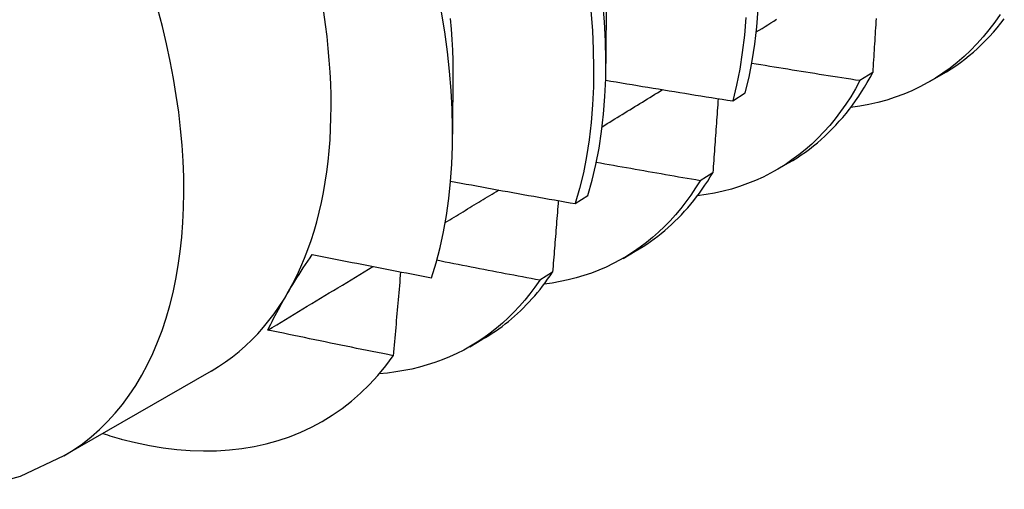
# Model space of a CAD drawing. Header units: inches. Extents: x 13 to 307, y 26 to 148.
# Tile 58 of 86: x 275.823 to 276.046, y 120.184 to 120.29. Entities that reach past the tile are written whole.
import ezdxf

# ---------------------------------------------------------------- set-up
doc = ezdxf.new("R2010")
doc.units = ezdxf.units.IN
doc.header["$MEASUREMENT"] = 0
doc.layers.add('Visible Edges(ANSI)', color=7, linetype='Continuous', lineweight=25)
doc.layers.add('Visible Tangent Edges(ANSI)', color=7, linetype='Continuous', lineweight=25)

msp = doc.modelspace()

# ---------------------------------------------------------------- linework, layer by layer
at = {"layer": 'Visible Edges(ANSI)'}
for p, q in [((275.95601, 120.29863), (275.95599, 120.28018)), ((275.92121, 120.27859), (275.92119, 120.26417)), ((276.01653, 120.27811), (276.01363, 120.27629)), ((276.02946, 120.27607), (276.03224, 120.27767)), ((275.98476, 120.27168), (275.98761, 120.27355)), ((275.99466, 120.25603), (275.99745, 120.25764)), ((275.98025, 120.25541), (275.97734, 120.2536)), ((275.94903, 120.2484), (275.9519, 120.25026)), ((275.95986, 120.23599), (275.96265, 120.2376)), ((275.94386, 120.23284), (275.94095, 120.23104)), ((275.92507, 120.21595), (275.92785, 120.21756)), ((275.86635, 120.21043), (275.83295, 120.19119))]:
    msp.add_line(p, q, dxfattribs=at)
at = {"layer": 'Visible Edges(ANSI)', "flags": 128}
for points in [[(275.9519, 120.25026), (275.95287, 120.25372), (275.95371, 120.2573), (275.95442, 120.26099), (275.955, 120.26479), (275.95544, 120.2687), (275.95576, 120.2727), (275.95594, 120.2768), (275.95598, 120.28099), (275.9559, 120.28527), (275.95567, 120.28962), (275.95531, 120.29405)], [(275.98761, 120.27355), (275.98846, 120.27712), (275.98918, 120.28081), (275.98977, 120.2846), (275.99022, 120.2885), (275.99054, 120.2925)], [(275.9164, 120.2316), (275.91743, 120.23497), (275.91834, 120.23845), (275.91912, 120.24204), (275.91978, 120.24574), (275.92032, 120.24953), (275.92073, 120.25342), (275.92101, 120.25739), (275.92116, 120.26144), (275.92119, 120.26558), (275.92108, 120.26979), (275.92085, 120.27407), (275.9205, 120.27843), (275.92001, 120.28285), (275.91939, 120.28733), (275.91865, 120.29186)], [(275.92066, 120.29042), (275.92088, 120.288), (275.92104, 120.28561), (275.92115, 120.28324), (275.92122, 120.2809), (275.92124, 120.27859)], [(275.95256, 120.29211), (275.95291, 120.28769), (275.95312, 120.28334), (275.9532, 120.27907), (275.95315, 120.27489), (275.95296, 120.27079), (275.95263, 120.2668), (275.95217, 120.2629), (275.95159, 120.2591), (275.95086, 120.25542), (275.95001, 120.25185), (275.94903, 120.2484)], [(275.98774, 120.29059), (275.98741, 120.2866), (275.98694, 120.28271), (275.98634, 120.27892), (275.98562, 120.27524), (275.98476, 120.27168)], [(276.04545, 120.29132), (276.04422, 120.28954), (276.04293, 120.28784), (276.04159, 120.28621), (276.0402, 120.28465), (276.03876, 120.28316), (276.03726, 120.28175), (276.03572, 120.28042), (276.03412, 120.27915), (276.03248, 120.27797), (276.03079, 120.27686), (276.02905, 120.27584), (276.02727, 120.27489), (276.02544, 120.27402), (276.02357, 120.27323), (276.02166, 120.27252), (276.01971, 120.27189), (276.01772, 120.27134), (276.01569, 120.27088), (276.01363, 120.2705), (276.01153, 120.2702)], [(276.01731, 120.29042), (276.01727, 120.28969), (276.01722, 120.28897), (276.01718, 120.28825), (276.01713, 120.28753), (276.01709, 120.2868), (276.01704, 120.28608), (276.017, 120.28536), (276.01695, 120.28463), (276.0169, 120.28391), (276.01686, 120.28319), (276.01681, 120.28246), (276.01676, 120.28174), (276.01672, 120.28101), (276.01667, 120.28029), (276.01662, 120.27956), (276.01657, 120.27883), (276.01653, 120.27811)], [(276.03224, 120.27767), (276.03332, 120.27831), (276.03438, 120.27898), (276.03542, 120.27968), (276.03644, 120.28041), (276.03744, 120.28117), (276.03843, 120.28196), (276.03939, 120.28277), (276.04034, 120.28362), (276.04126, 120.2845), (276.04217, 120.2854), (276.04306, 120.28633), (276.04393, 120.28729), (276.04477, 120.28828), (276.0456, 120.2893), (276.04641, 120.29034)], [(275.9901, 120.28734), (275.99076, 120.28775), (275.99142, 120.28815), (275.99209, 120.28856), (275.99275, 120.28897), (275.99341, 120.28938), (275.99407, 120.28979), (275.99473, 120.2902)], [(276.01363, 120.27629), (276.0126, 120.27644), (276.01158, 120.2766), (276.01055, 120.27676), (276.00953, 120.27692), (276.00851, 120.27708), (276.00748, 120.27724), (276.00646, 120.2774), (276.00543, 120.27756), (276.00441, 120.27772), (276.00339, 120.27788), (276.00236, 120.27804), (276.00134, 120.27821), (276.00032, 120.27837), (275.99929, 120.27853), (275.99827, 120.2787), (275.99725, 120.27886), (275.99623, 120.27903), (275.9952, 120.2792), (275.99418, 120.27936), (275.99316, 120.27953), (275.99214, 120.2797), (275.99111, 120.27987), (275.99009, 120.28003), (275.98907, 120.2802)], [(275.99745, 120.25764), (275.99842, 120.25821), (275.99939, 120.25882), (276.00033, 120.25945), (276.00127, 120.2601), (276.00219, 120.26078), (276.00309, 120.26148), (276.00398, 120.26221), (276.00485, 120.26296), (276.0057, 120.26373), (276.00654, 120.26453), (276.00737, 120.26535), (276.00817, 120.2662), (276.00896, 120.26707), (276.00974, 120.26796), (276.0105, 120.26887), (276.01124, 120.26981), (276.01196, 120.27077), (276.01266, 120.27175), (276.01335, 120.27276), (276.01402, 120.27378), (276.01468, 120.27483), (276.01531, 120.2759), (276.01593, 120.27699), (276.01653, 120.27811)], [(275.95593, 120.27642), (275.95713, 120.27621), (275.95833, 120.27601), (275.95952, 120.27581), (275.96072, 120.2756), (275.96192, 120.2754), (275.96312, 120.2752), (275.96432, 120.275), (275.96552, 120.2748), (275.96672, 120.2746), (275.96792, 120.2744), (275.96913, 120.2742), (275.97033, 120.274), (275.97153, 120.27381), (275.97273, 120.27361), (275.97393, 120.27342), (275.97513, 120.27322), (275.97634, 120.27303), (275.97754, 120.27283), (275.97874, 120.27264), (275.97994, 120.27245), (275.98115, 120.27225), (275.98235, 120.27206), (275.98355, 120.27187), (275.98476, 120.27168)], [(276.01363, 120.27629), (276.01261, 120.27444), (276.01154, 120.27266), (276.01042, 120.27093), (276.00925, 120.26927), (276.00803, 120.26767), (276.00677, 120.26614), (276.00545, 120.26466), (276.00409, 120.26326), (276.00269, 120.26192), (276.00124, 120.26064), (275.99974, 120.25944), (275.99821, 120.2583), (275.99663, 120.25723), (275.99501, 120.25623), (275.99335, 120.2553), (275.99164, 120.25444), (275.98991, 120.25366), (275.98813, 120.25294), (275.98631, 120.25229), (275.98446, 120.25172), (275.98258, 120.25122), (275.98066, 120.25079), (275.97871, 120.25044), (275.97673, 120.25016)], [(275.95513, 120.26585), (275.9557, 120.2662), (275.95628, 120.26655), (275.95685, 120.2669), (275.95742, 120.26725), (275.95799, 120.2676), (275.95856, 120.26795), (275.95913, 120.2683), (275.9597, 120.26865), (275.96027, 120.269), (275.96084, 120.26935), (275.96141, 120.2697), (275.96199, 120.27005), (275.96256, 120.2704), (275.96313, 120.27075), (275.9637, 120.2711), (275.96427, 120.27145), (275.96484, 120.2718), (275.96541, 120.27215), (275.96598, 120.2725), (275.96655, 120.27285), (275.96712, 120.2732), (275.96769, 120.27355), (275.96826, 120.2739), (275.96883, 120.27425)], [(275.98145, 120.27221), (275.9814, 120.27151), (275.98135, 120.27081), (275.98131, 120.27012), (275.98126, 120.26942), (275.98121, 120.26872), (275.98116, 120.26802), (275.98111, 120.26732), (275.98106, 120.26663), (275.98101, 120.26593), (275.98096, 120.26523), (275.98091, 120.26453), (275.98086, 120.26383), (275.98081, 120.26313), (275.98076, 120.26243), (275.98071, 120.26173), (275.98066, 120.26103), (275.98061, 120.26033), (275.98056, 120.25963), (275.98051, 120.25892), (275.98045, 120.25822), (275.9804, 120.25752), (275.98035, 120.25682), (275.9803, 120.25612), (275.98025, 120.25541)], [(275.97734, 120.2536), (275.97636, 120.25377), (275.97538, 120.25394), (275.97439, 120.25411), (275.97341, 120.25427), (275.97243, 120.25444), (275.97145, 120.25461), (275.97047, 120.25478), (275.96949, 120.25495), (275.9685, 120.25513), (275.96752, 120.2553), (275.96654, 120.25547), (275.96556, 120.25564), (275.96458, 120.25582), (275.9636, 120.25599), (275.96262, 120.25616), (275.96164, 120.25634), (275.96066, 120.25651), (275.95968, 120.25669), (275.9587, 120.25686), (275.95772, 120.25704), (275.95674, 120.25722), (275.95576, 120.25739), (275.95478, 120.25757), (275.9538, 120.25775)], [(275.96265, 120.2376), (275.96353, 120.23812), (275.9644, 120.23866), (275.96525, 120.23922), (275.96609, 120.2398), (275.96693, 120.2404), (275.96775, 120.24102), (275.96855, 120.24165), (275.96935, 120.24231), (275.97013, 120.24299), (275.9709, 120.24369), (275.97165, 120.2444), (275.9724, 120.24514), (275.97313, 120.2459), (275.97384, 120.24667), (275.97455, 120.24746), (275.97523, 120.24827), (275.97591, 120.2491), (275.97657, 120.24995), (275.97722, 120.25081), (275.97785, 120.2517), (275.97847, 120.2526), (275.97908, 120.25352), (275.97967, 120.25446), (275.98025, 120.25541)], [(275.92074, 120.25351), (275.92191, 120.25329), (275.92309, 120.25307), (275.92427, 120.25285), (275.92544, 120.25264), (275.92662, 120.25242), (275.9278, 120.2522), (275.92898, 120.25199), (275.93015, 120.25177), (275.93133, 120.25155), (275.93251, 120.25134), (275.93369, 120.25113), (275.93487, 120.25091), (275.93605, 120.2507), (275.93723, 120.25049), (275.93841, 120.25028), (275.93959, 120.25007), (275.94077, 120.24986), (275.94195, 120.24965), (275.94313, 120.24944), (275.94431, 120.24923), (275.94549, 120.24902), (275.94667, 120.24881), (275.94785, 120.24861), (275.94903, 120.2484)], [(275.97734, 120.2536), (275.97632, 120.25195), (275.97525, 120.25035), (275.97413, 120.2488), (275.97298, 120.24731), (275.97178, 120.24588), (275.97054, 120.24451), (275.96926, 120.24319), (275.96794, 120.24193), (275.96658, 120.24073), (275.96518, 120.23958), (275.96375, 120.2385), (275.96227, 120.23748), (275.96076, 120.23652), (275.95921, 120.23563), (275.95763, 120.23479), (275.95601, 120.23402), (275.95436, 120.23331), (275.95268, 120.23266), (275.95096, 120.23207), (275.94922, 120.23155), (275.94744, 120.2311), (275.94563, 120.23071), (275.9438, 120.23038), (275.94193, 120.23012)], [(275.91951, 120.24411), (275.92002, 120.24442), (275.92052, 120.24473), (275.92103, 120.24503), (275.92153, 120.24534), (275.92204, 120.24565), (275.92255, 120.24596), (275.92305, 120.24626), (275.92356, 120.24657), (275.92406, 120.24688), (275.92457, 120.24719), (275.92507, 120.2475), (275.92558, 120.2478), (275.92608, 120.24811), (275.92659, 120.24842), (275.9271, 120.24873), (275.9276, 120.24903), (275.92811, 120.24934), (275.92861, 120.24965), (275.92912, 120.24996), (275.92962, 120.25027), (275.93013, 120.25057), (275.93063, 120.25088), (275.93114, 120.25119), (275.93165, 120.2515)], [(275.94517, 120.24908), (275.94512, 120.2484), (275.94506, 120.24773), (275.94501, 120.24706), (275.94496, 120.24638), (275.9449, 120.24571), (275.94485, 120.24503), (275.9448, 120.24436), (275.94474, 120.24368), (275.94469, 120.24301), (275.94464, 120.24233), (275.94458, 120.24165), (275.94453, 120.24098), (275.94447, 120.2403), (275.94442, 120.23962), (275.94436, 120.23895), (275.94431, 120.23827), (275.94425, 120.23759), (275.9442, 120.23692), (275.94414, 120.23624), (275.94409, 120.23556), (275.94403, 120.23488), (275.94398, 120.2342), (275.94392, 120.23352), (275.94386, 120.23284)], [(275.87926, 120.21974), (275.87957, 120.22039), (275.87989, 120.22105), (275.88022, 120.22171), (275.88056, 120.22238), (275.88091, 120.22305), (275.88127, 120.22373), (275.88164, 120.22442), (275.88202, 120.22511), (275.88241, 120.2258), (275.88281, 120.22651), (275.88322, 120.22722), (275.88363, 120.22793), (275.88406, 120.22865), (275.8845, 120.22937), (275.88494, 120.2301), (275.8854, 120.23084), (275.88586, 120.23158), (275.88633, 120.23232), (275.88681, 120.23307), (275.8873, 120.23382), (275.8878, 120.23458), (275.88831, 120.23535), (275.88882, 120.23612), (275.88934, 120.23689)], [(275.88934, 120.23689), (275.89047, 120.23666), (275.89159, 120.23644), (275.89272, 120.23621), (275.89384, 120.23599), (275.89497, 120.23576), (275.89609, 120.23554), (275.89722, 120.23531), (275.89835, 120.23509), (275.89947, 120.23487), (275.9006, 120.23465), (275.90173, 120.23443), (275.90285, 120.2342), (275.90398, 120.23398), (275.90511, 120.23376), (275.90624, 120.23355), (275.90736, 120.23333), (275.90849, 120.23311), (275.90962, 120.23289), (275.91075, 120.23268), (275.91188, 120.23246), (275.91301, 120.23224), (275.91414, 120.23203), (275.91527, 120.23182), (275.9164, 120.2316)], [(275.94095, 120.23104), (275.93997, 120.23123), (275.939, 120.23141), (275.93802, 120.23159), (275.93705, 120.23178), (275.93608, 120.23196), (275.9351, 120.23215), (275.93413, 120.23233), (275.93315, 120.23252), (275.93218, 120.2327), (275.93121, 120.23289), (275.93023, 120.23308), (275.92926, 120.23326), (275.92829, 120.23345), (275.92731, 120.23364), (275.92634, 120.23383), (275.92537, 120.23402), (275.92439, 120.23421), (275.92342, 120.2344), (275.92245, 120.23459), (275.92148, 120.23478), (275.92051, 120.23497), (275.91953, 120.23516), (275.91856, 120.23536), (275.91759, 120.23555)], [(275.87926, 120.21974), (275.88025, 120.22034), (275.88125, 120.22094), (275.88224, 120.22154), (275.88324, 120.22214), (275.88423, 120.22274), (275.88522, 120.22334), (275.88622, 120.22394), (275.88721, 120.22454), (275.88821, 120.22514), (275.8892, 120.22574), (275.89019, 120.22634), (275.89119, 120.22694), (275.89218, 120.22754), (275.89317, 120.22814), (275.89417, 120.22874), (275.89516, 120.22934), (275.89616, 120.22995), (275.89715, 120.23055), (275.89814, 120.23115), (275.89914, 120.23175), (275.90013, 120.23235), (275.90112, 120.23295), (275.90211, 120.23355), (275.90311, 120.23415)], [(275.90937, 120.23294), (275.9093, 120.23215), (275.90924, 120.23136), (275.90917, 120.23057), (275.9091, 120.22978), (275.90903, 120.22899), (275.90896, 120.2282), (275.90889, 120.22741), (275.90883, 120.22662), (275.90876, 120.22583), (275.90869, 120.22504), (275.90862, 120.22425), (275.90855, 120.22345), (275.90848, 120.22266), (275.90841, 120.22187), (275.90834, 120.22108), (275.90827, 120.22028), (275.9082, 120.21949), (275.90813, 120.21869), (275.90806, 120.2179), (275.90799, 120.21711), (275.90791, 120.21631), (275.90784, 120.21552), (275.90777, 120.21472), (275.9077, 120.21392)], [(275.92785, 120.21756), (275.92863, 120.21802), (275.9294, 120.21849), (275.93017, 120.21899), (275.93092, 120.21949), (275.93166, 120.22002), (275.9324, 120.22056), (275.93312, 120.22111), (275.93384, 120.22168), (275.93454, 120.22227), (275.93524, 120.22287), (275.93592, 120.22348), (275.9366, 120.22412), (275.93726, 120.22476), (275.93791, 120.22542), (275.93856, 120.2261), (275.93919, 120.22679), (275.93981, 120.2275), (275.94042, 120.22822), (275.94102, 120.22895), (275.94161, 120.2297), (275.94219, 120.23047), (275.94276, 120.23124), (275.94332, 120.23204), (275.94386, 120.23284)], [(275.94095, 120.23104), (275.93986, 120.22948), (275.93874, 120.22798), (275.93757, 120.22653), (275.93636, 120.22513), (275.93511, 120.2238), (275.93381, 120.22251), (275.93248, 120.22129), (275.93111, 120.22013), (275.92971, 120.21902), (275.92826, 120.21798), (275.92678, 120.21699), (275.92526, 120.21607), (275.92371, 120.2152), (275.92212, 120.2144), (275.9205, 120.21366), (275.91884, 120.21298), (275.91716, 120.21236), (275.91544, 120.21181), (275.91369, 120.21132), (275.91191, 120.21089), (275.91011, 120.21053), (275.90827, 120.21023), (275.90641, 120.20999), (275.90452, 120.20982)], [(275.9077, 120.21392), (275.90651, 120.21416), (275.90532, 120.21439), (275.90414, 120.21463), (275.90295, 120.21487), (275.90176, 120.21511), (275.90057, 120.21534), (275.89939, 120.21558), (275.8982, 120.21582), (275.89702, 120.21606), (275.89583, 120.2163), (275.89465, 120.21654), (275.89346, 120.21679), (275.89228, 120.21703), (275.89109, 120.21727), (275.88991, 120.21752), (275.88872, 120.21776), (275.88754, 120.21801), (275.88635, 120.21825), (275.88517, 120.2185), (275.88399, 120.21875), (275.88281, 120.21899), (275.88162, 120.21924), (275.88044, 120.21949), (275.87926, 120.21974)], [(275.84599, 120.195), (275.84919, 120.19421), (275.85236, 120.19356), (275.85549, 120.19305), (275.85858, 120.19267), (275.86163, 120.19244), (275.86464, 120.19234), (275.8676, 120.19238), (275.87051, 120.19256), (275.87337, 120.19288), (275.87617, 120.19334), (275.8789, 120.19394), (275.88157, 120.19468), (275.88417, 120.19555), (275.88671, 120.19656), (275.88916, 120.19771), (275.89155, 120.19899), (275.89386, 120.2004), (275.89609, 120.20195), (275.89824, 120.20362), (275.90031, 120.20543), (275.90229, 120.20737), (275.90419, 120.20943), (275.90599, 120.21162), (275.9077, 120.21392)], [(275.83295, 120.19119), (275.82302, 120.18655), (275.81253, 120.18362)]]:
    msp.add_lwpolyline(points, dxfattribs=at)
at = {"layer": 'Visible Edges(ANSI)'}
for centre, major_axis, start_param, end_param in [((275.80098, 120.32395), (-0.06537, 0.11352), 3.141593, 6.283185), ((275.81838, 120.33397), (0.07761, -0.13476), 5.714073, 5.753562)]:
    msp.add_ellipse(centre, major_axis=major_axis, ratio=0.578093, start_param=start_param, end_param=end_param, dxfattribs=at)
at = {"layer": 'Visible Tangent Edges(ANSI)'}
msp.add_ellipse((275.76757, 120.30471), major_axis=(0.06537, -0.11352), ratio=0.578093, start_param=0, end_param=3.141593, dxfattribs=at)

doc.saveas('drawing.dxf')
